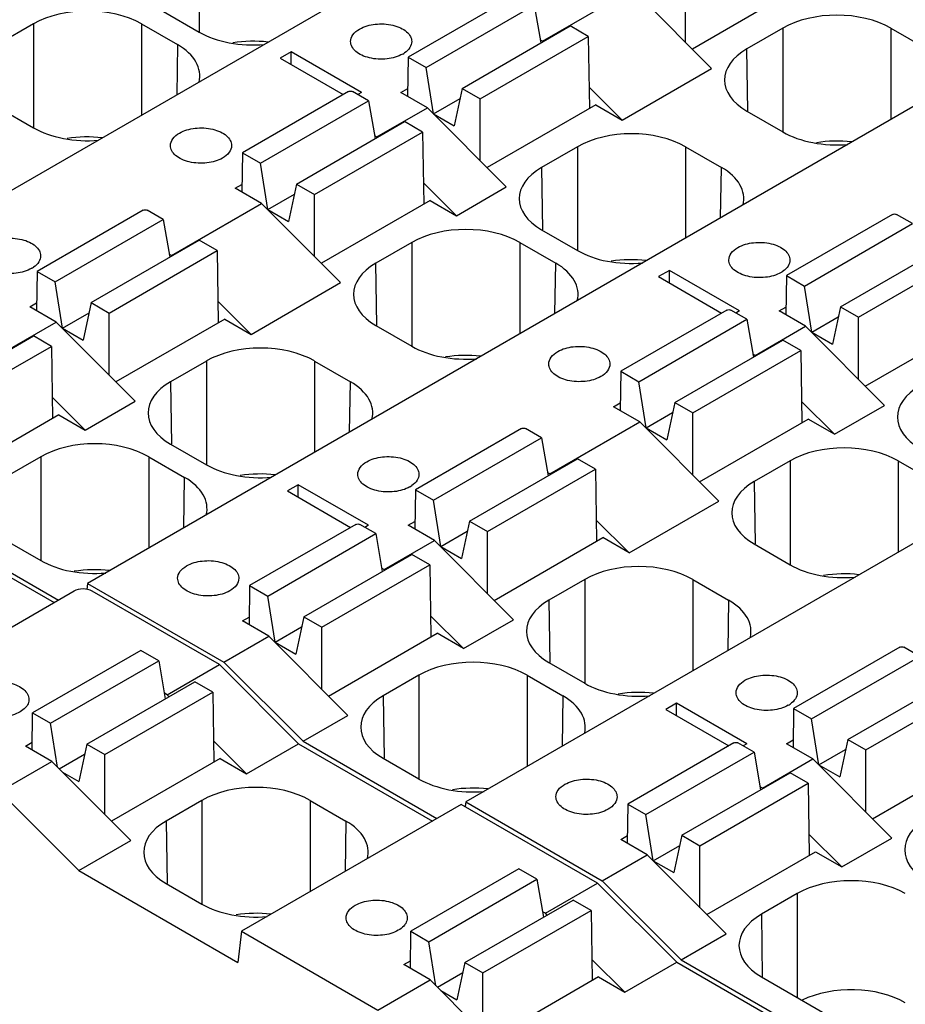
# Model space of a CAD drawing. Header units: inches. Extents: x 0 to 22, y 0 to 17.
# Tile 20 of 51: x 4.1 to 4.8, y 12.7 to 13.5. Entities that reach past the tile are written whole.
import ezdxf

# ---------------------------------------------------------------- set-up
doc = ezdxf.new("R2010")
doc.units = ezdxf.units.IN
doc.header["$LTSCALE"] = 1.21
doc.header["$MEASUREMENT"] = 0
doc.layers.get('0').update_dxf_attribs({"linetype": 'CONTINUOUS'})

msp = doc.modelspace()

# ---------------------------------------------------------------- linework, layer by layer
at = {"color": 7, "linetype": 'CONTINUOUS'}
for p, q in [((5.02683, 13.87284), (3.87987, 13.2106)), ((5.31914, 13.70406), (4.17217, 13.04182)), ((4.25853, 13.54805), (4.25853, 13.46783)), ((5.61144, 13.53529), (4.46448, 12.87305)), ((4.63435, 13.46003), (4.63435, 13.50793)), ((4.72363, 13.50323), (4.63963, 13.45473)), ((4.50196, 13.49579), (4.41999, 13.44846)), ((4.52391, 13.46079), (4.59351, 13.50098)), ((4.59351, 13.50098), (4.6545, 13.43982)), ((4.43391, 13.44042), (4.51743, 13.48864)), ((4.51743, 13.48864), (4.52251, 13.45943)), ((4.23081, 13.48383), (4.25853, 13.46783)), ((4.13047, 13.47411), (4.10275, 13.45811)), ((4.13047, 13.47411), (4.13047, 13.39389)), ((4.21398, 13.47411), (4.21398, 13.40351)), ((4.21398, 13.47411), (4.24169, 13.45811)), ((4.46175, 13.42435), (4.54526, 13.47257)), ((4.55918, 13.46453), (4.54526, 13.47257)), ((4.47567, 13.41631), (4.55918, 13.46453)), ((4.55918, 13.46453), (4.56003, 13.40877)), ((4.70952, 13.4709), (4.6818, 13.45489)), ((4.70952, 13.4709), (4.70952, 13.39067)), ((4.79303, 13.4709), (4.82074, 13.45489)), ((4.79303, 13.4709), (4.79303, 13.4003)), ((4.24169, 13.45811), (4.24111, 13.41917)), ((4.52391, 13.46079), (4.52209, 13.46185)), ((4.32951, 13.45248), (4.32116, 13.44766)), ((4.3838, 13.42114), (4.32951, 13.45248)), ((4.32951, 13.44284), (4.32951, 13.45248)), ((4.68253, 13.40669), (4.6818, 13.45489)), ((4.32116, 13.44766), (4.36988, 13.41953)), ((4.41999, 13.44846), (4.41953, 13.41819)), ((4.41999, 13.44846), (4.43391, 13.44042)), ((4.43958, 13.40472), (4.43391, 13.44042)), ((4.58529, 13.39986), (4.6545, 13.43982)), ((4.3739, 13.42185), (4.29193, 13.37452)), ((4.38937, 13.41471), (4.37699, 13.42185)), ((4.3838, 13.42114), (4.38101, 13.41953)), ((4.41442, 13.42114), (4.41962, 13.42414)), ((4.43483, 13.40936), (4.41442, 13.42114)), ((4.46175, 13.42435), (4.45559, 13.39548)), ((4.46175, 13.42435), (4.47567, 13.41631)), ((4.58529, 13.39986), (4.55978, 13.42519)), ((4.30585, 13.36648), (4.38937, 13.41471)), ((4.38937, 13.41471), (4.39445, 13.38549)), ((4.43958, 13.40472), (4.46009, 13.41656)), ((4.47567, 13.36841), (4.47567, 13.41631)), ((4.56495, 13.41161), (4.48095, 13.36311)), ((4.56495, 13.41161), (4.58529, 13.39986)), ((4.10275, 13.40989), (4.13047, 13.39389)), ((4.39585, 13.38685), (4.43483, 13.40936)), ((4.43483, 13.40936), (4.49582, 13.3482)), ((4.43958, 13.40472), (4.45559, 13.39548)), ((4.6818, 13.40667), (4.70952, 13.39067)), ((4.33369, 13.35041), (4.41721, 13.39863)), ((4.43113, 13.39059), (4.41721, 13.39863)), ((4.34761, 13.34237), (4.43113, 13.39059)), ((4.43113, 13.39059), (4.43197, 13.33483)), ((4.39403, 13.38791), (4.39585, 13.38685)), ((4.29193, 13.37452), (4.29147, 13.34425)), ((4.29193, 13.37452), (4.30585, 13.36648)), ((4.55083, 13.37927), (4.52312, 13.36327)), ((4.55083, 13.37927), (4.55083, 13.29905)), ((4.63435, 13.37927), (4.66206, 13.36327)), ((4.63435, 13.37927), (4.63435, 13.30868)), ((4.31152, 13.33078), (4.30585, 13.36648)), ((4.52312, 13.36327), (4.52385, 13.31506)), ((4.66147, 13.32434), (4.66206, 13.36327)), ((4.28636, 13.3472), (4.29156, 13.3502)), ((4.33369, 13.35041), (4.32753, 13.32154)), ((4.33369, 13.35041), (4.34761, 13.34237)), ((4.45724, 13.32592), (4.43172, 13.35125)), ((4.30677, 13.33542), (4.28636, 13.3472)), ((4.31152, 13.33078), (4.33203, 13.34262)), ((4.45724, 13.32592), (4.49582, 13.3482)), ((4.23717, 13.29523), (4.30677, 13.33542)), ((4.30677, 13.33542), (4.36776, 13.27426)), ((4.34761, 13.29447), (4.34761, 13.34237)), ((4.43689, 13.33767), (4.35289, 13.28917)), ((4.43689, 13.33767), (4.45724, 13.32592)), ((4.21522, 13.33023), (4.13325, 13.2829)), ((4.23069, 13.32308), (4.21831, 13.33023)), ((4.31152, 13.33078), (4.32753, 13.32154)), ((4.14717, 13.27486), (4.23069, 13.32308)), ((4.23069, 13.32308), (4.23577, 13.29387)), ((4.79427, 13.32702), (4.7123, 13.27969)), ((4.72622, 13.27165), (4.80973, 13.31987)), ((4.80973, 13.31987), (4.79736, 13.32702)), ((4.52312, 13.31505), (4.55083, 13.29905)), ((4.17501, 13.25879), (4.25852, 13.30701)), ((4.27244, 13.29897), (4.25852, 13.30701)), ((4.42278, 13.30534), (4.39506, 13.28933)), ((4.42278, 13.30534), (4.42278, 13.22511)), ((4.50629, 13.30534), (4.534, 13.28933)), ((4.50629, 13.30534), (4.50629, 13.23474)), ((4.18893, 13.25075), (4.27244, 13.29897)), ((4.27244, 13.29897), (4.27329, 13.24321)), ((4.75406, 13.25557), (4.83757, 13.3038)), ((4.23717, 13.29523), (4.23535, 13.29629)), ((4.39579, 13.24113), (4.39506, 13.28933)), ((4.53341, 13.2504), (4.534, 13.28933)), ((4.76798, 13.24754), (4.85149, 13.29576)), ((4.13325, 13.2829), (4.13279, 13.25263)), ((4.13325, 13.2829), (4.14717, 13.27486)), ((4.62182, 13.28371), (4.61347, 13.27888)), ((4.67611, 13.25236), (4.62182, 13.28371)), ((4.62182, 13.27406), (4.62182, 13.28371)), ((4.15284, 13.23916), (4.14717, 13.27486)), ((4.29855, 13.2343), (4.36776, 13.27426)), ((4.61347, 13.27888), (4.66219, 13.25075)), ((4.7123, 13.27969), (4.71184, 13.24941)), ((4.7123, 13.27969), (4.72622, 13.27165)), ((4.73189, 13.23595), (4.72622, 13.27165)), ((4.29855, 13.2343), (4.27304, 13.25963)), ((4.12768, 13.25558), (4.13288, 13.25858)), ((4.14809, 13.2438), (4.12768, 13.25558)), ((4.17501, 13.25879), (4.16885, 13.22992)), ((4.17501, 13.25879), (4.18893, 13.25075)), ((4.66621, 13.25308), (4.58424, 13.20575)), ((4.68167, 13.24593), (4.6693, 13.25308)), ((4.67611, 13.25236), (4.67332, 13.25075)), ((4.70673, 13.25236), (4.71193, 13.25536)), ((4.72713, 13.24058), (4.70673, 13.25236)), ((4.75406, 13.25557), (4.7479, 13.22671)), ((4.75406, 13.25557), (4.76798, 13.24754)), ((4.10911, 13.22129), (4.14809, 13.2438)), ((4.14809, 13.2438), (4.20908, 13.18264)), ((4.15284, 13.23916), (4.17335, 13.251)), ((4.18893, 13.20285), (4.18893, 13.25075)), ((4.27821, 13.24605), (4.19421, 13.19755)), ((4.27821, 13.24605), (4.29855, 13.2343)), ((4.59816, 13.19771), (4.68167, 13.24593)), ((4.68167, 13.24593), (4.68676, 13.21672)), ((4.73189, 13.23595), (4.75239, 13.24778)), ((4.76798, 13.19963), (4.76798, 13.24754)), ((4.15284, 13.23916), (4.16885, 13.22992)), ((4.39506, 13.24111), (4.42278, 13.22511)), ((4.68816, 13.21808), (4.72713, 13.24058)), ((4.72713, 13.24058), (4.78813, 13.17942)), ((4.77326, 13.19433), (4.85725, 13.24283)), ((4.04695, 13.18485), (4.13047, 13.23307)), ((4.14439, 13.22503), (4.13047, 13.23307)), ((4.626, 13.18163), (4.70951, 13.22986)), ((4.72343, 13.22182), (4.70951, 13.22986)), ((4.73189, 13.23595), (4.7479, 13.22671)), ((4.06087, 13.17681), (4.14439, 13.22503)), ((4.14439, 13.22503), (4.14523, 13.16927)), ((4.63992, 13.1736), (4.72343, 13.22182)), ((4.72343, 13.22182), (4.72428, 13.16605)), ((4.26409, 13.21371), (4.23638, 13.19771)), ((4.26409, 13.21371), (4.26409, 13.13349)), ((4.34761, 13.21371), (4.37532, 13.19771)), ((4.34761, 13.21371), (4.34761, 13.14312)), ((4.68634, 13.21913), (4.68816, 13.21808)), ((4.58424, 13.20575), (4.58378, 13.17547)), ((4.58424, 13.20575), (4.59816, 13.19771)), ((4.23638, 13.19771), (4.23711, 13.1495)), ((4.37473, 13.15878), (4.37532, 13.19771)), ((4.60383, 13.16201), (4.59816, 13.19771)), ((4.1705, 13.16036), (4.14498, 13.18569)), ((4.1705, 13.16036), (4.20908, 13.18264)), ((4.57867, 13.17842), (4.58387, 13.18143)), ((4.59908, 13.16664), (4.57867, 13.17842)), ((4.626, 13.18163), (4.61984, 13.15277)), ((4.626, 13.18163), (4.63992, 13.1736)), ((4.74954, 13.15714), (4.72403, 13.18247)), ((4.74954, 13.15714), (4.78813, 13.17942)), ((4.15015, 13.17211), (4.06615, 13.12361)), ((4.15015, 13.17211), (4.1705, 13.16036)), ((4.60383, 13.16201), (4.62433, 13.17385)), ((4.63992, 13.12569), (4.63992, 13.1736)), ((4.6452, 13.12039), (4.7292, 13.16889)), ((4.74954, 13.15714), (4.7292, 13.16889)), ((4.50753, 13.16145), (4.42556, 13.11413)), ((4.52299, 13.15431), (4.51062, 13.16145)), ((4.52948, 13.12646), (4.59908, 13.16664)), ((4.59908, 13.16664), (4.66007, 13.10548)), ((4.60383, 13.16201), (4.61984, 13.15277)), ((4.43948, 13.10609), (4.52299, 13.15431)), ((4.52299, 13.15431), (4.52807, 13.1251)), ((4.23638, 13.14949), (4.26409, 13.13349)), ((4.13603, 13.13977), (4.10832, 13.12377)), ((4.13603, 13.13977), (4.13603, 13.05955)), ((4.21955, 13.13977), (4.24726, 13.12377)), ((4.21955, 13.13977), (4.21955, 13.06918)), ((4.46732, 13.09001), (4.55083, 13.13824)), ((4.56475, 13.1302), (4.55083, 13.13824)), ((4.48124, 13.08198), (4.56475, 13.1302)), ((4.56475, 13.1302), (4.56559, 13.07443)), ((4.71508, 13.13656), (4.68737, 13.12056)), ((4.71508, 13.13656), (4.71508, 13.05634)), ((4.7986, 13.13656), (4.82631, 13.12056)), ((4.7986, 13.13656), (4.7986, 13.06596)), ((4.24667, 13.08484), (4.24726, 13.12377)), ((4.52948, 13.12646), (4.52765, 13.12751)), ((4.33508, 13.11815), (4.32673, 13.11332)), ((4.38937, 13.0868), (4.33508, 13.11815)), ((4.33508, 13.1085), (4.33508, 13.11815)), ((4.68737, 13.12056), (4.6881, 13.07235)), ((4.32673, 13.11332), (4.37545, 13.08519)), ((4.42556, 13.11413), (4.4251, 13.08385)), ((4.42556, 13.11413), (4.43948, 13.10609)), ((4.44515, 13.07039), (4.43948, 13.10609)), ((4.59086, 13.06552), (4.66007, 13.10548)), ((4.04296, 13.08684), (4.14645, 13.02709)), ((4.04642, 13.08872), (4.1498, 13.02902)), ((4.37947, 13.08752), (4.2975, 13.04019)), ((4.39493, 13.08037), (4.38256, 13.08752)), ((4.38937, 13.0868), (4.38658, 13.08519)), ((4.41999, 13.0868), (4.42519, 13.0898)), ((4.44039, 13.07502), (4.41999, 13.0868)), ((4.46732, 13.09001), (4.46116, 13.06115)), ((4.46732, 13.09001), (4.48124, 13.08198)), ((4.59086, 13.06552), (4.56535, 13.09085)), ((4.31142, 13.03215), (4.39493, 13.08037)), ((4.39493, 13.08037), (4.40002, 13.05116)), ((4.44515, 13.07039), (4.46565, 13.08222)), ((4.48124, 13.03407), (4.48124, 13.08198)), ((4.48652, 13.02877), (4.57051, 13.07727)), ((4.59086, 13.06552), (4.57051, 13.07727)), ((4.10832, 13.07555), (4.13603, 13.05955)), ((4.40142, 13.05252), (4.44039, 13.07502)), ((4.44039, 13.07502), (4.50139, 13.01386)), ((4.44515, 13.07039), (4.46116, 13.06115)), ((4.68737, 13.07234), (4.71508, 13.05634)), ((4.33926, 13.01607), (4.42277, 13.0643)), ((4.43669, 13.05626), (4.42277, 13.0643)), ((4.35318, 13.00804), (4.43669, 13.05626)), ((4.3996, 13.05357), (4.40142, 13.05252)), ((4.43669, 13.05626), (4.43754, 13.00049)), ((4.17217, 13.04182), (4.17166, 13.03725)), ((4.17217, 13.04182), (4.27754, 12.98099)), ((4.2975, 13.04019), (4.29704, 13.00991)), ((4.2975, 13.04019), (4.31142, 13.03215)), ((4.5564, 13.04494), (4.52869, 13.02894)), ((4.5564, 13.04494), (4.5564, 12.96472)), ((4.63991, 13.04494), (4.66763, 13.02894)), ((4.63991, 13.04494), (4.63991, 12.97434)), ((4.16176, 13.03593), (3.9989, 12.94189)), ((4.27408, 12.97911), (4.17573, 13.0359)), ((4.31709, 12.99645), (4.31142, 13.03215)), ((4.52869, 13.02894), (4.52942, 12.98073)), ((4.66763, 13.02894), (4.66704, 12.99)), ((4.29193, 13.01286), (4.29713, 13.01587)), ((4.33926, 13.01607), (4.3331, 12.98721)), ((4.33926, 13.01607), (4.35318, 13.00804)), ((4.4628, 12.99158), (4.43729, 13.01691)), ((4.31234, 13.00108), (4.29193, 13.01286)), ((4.31709, 12.99645), (4.33759, 13.00828)), ((4.35318, 12.96013), (4.35318, 13.00804)), ((4.4628, 12.99158), (4.50139, 13.01386)), ((4.27754, 12.98099), (4.31234, 13.00108)), ((4.31234, 13.00108), (4.37333, 12.93992)), ((4.35846, 12.95483), (4.44246, 13.00333)), ((4.4628, 12.99158), (4.44246, 13.00333)), ((4.31709, 12.99645), (4.3331, 12.98721)), ((4.79984, 12.99268), (4.71787, 12.94535)), ((4.8153, 12.98553), (4.80293, 12.99268)), ((4.21331, 12.99008), (4.12979, 12.94186)), ((4.22723, 12.98205), (4.21331, 12.99008)), ((4.73178, 12.93731), (4.8153, 12.98553)), ((4.14371, 12.93383), (4.22723, 12.98205)), ((4.22723, 12.98205), (4.23231, 12.95283)), ((4.23371, 12.9558), (4.27408, 12.97911)), ((4.27408, 12.97911), (4.33527, 12.91806)), ((4.33873, 12.91994), (4.27754, 12.98099)), ((4.52869, 12.98072), (4.5564, 12.96472)), ((4.42834, 12.971), (4.40063, 12.955)), ((4.42834, 12.971), (4.42834, 12.89078)), ((4.51186, 12.971), (4.53957, 12.955)), ((4.51186, 12.971), (4.51186, 12.9004)), ((4.17155, 12.91775), (4.25507, 12.96597)), ((4.26899, 12.95794), (4.25507, 12.96597)), ((4.75962, 12.92124), (4.84314, 12.96946)), ((4.18547, 12.90972), (4.26899, 12.95794)), ((4.23371, 12.9558), (4.23158, 12.95704)), ((4.23509, 12.95444), (4.23371, 12.9558)), ((4.26899, 12.95794), (4.2698, 12.90376)), ((4.40063, 12.955), (4.40136, 12.90679)), ((4.53957, 12.955), (4.53898, 12.91606)), ((4.77354, 12.9132), (4.85706, 12.96142)), ((4.62739, 12.94937), (4.61904, 12.94455)), ((4.68167, 12.91803), (4.62739, 12.94937)), ((4.62739, 12.93973), (4.62739, 12.94937)), ((4.12936, 12.91318), (4.12979, 12.94186)), ((4.12979, 12.94186), (4.14371, 12.93383)), ((4.33873, 12.91994), (4.37333, 12.93992)), ((4.61904, 12.94455), (4.66776, 12.91642)), ((4.71787, 12.94535), (4.71741, 12.91508)), ((4.71787, 12.94535), (4.73178, 12.93731)), ((4.14911, 12.89988), (4.14371, 12.93383)), ((4.73746, 12.90161), (4.73178, 12.93731)), ((4.12422, 12.91615), (4.12945, 12.91916)), ((4.17155, 12.91775), (4.16539, 12.88888)), ((4.17155, 12.91775), (4.18547, 12.90972)), ((4.2951, 12.89487), (4.26956, 12.92022)), ((4.2951, 12.89487), (4.33527, 12.91806)), ((4.33527, 12.91806), (4.43876, 12.85831)), ((4.33873, 12.91994), (4.44211, 12.86025)), ((4.67178, 12.91874), (4.58981, 12.87141)), ((4.68724, 12.9116), (4.67487, 12.91874)), ((4.68167, 12.91803), (4.67889, 12.91642)), ((4.7123, 12.91803), (4.7175, 12.92103)), ((4.7327, 12.90625), (4.7123, 12.91803)), ((4.75962, 12.92124), (4.75346, 12.89237)), ((4.75962, 12.92124), (4.77354, 12.9132)), ((4.14463, 12.90437), (4.12422, 12.91615)), ((4.15032, 12.89866), (4.16989, 12.90996)), ((4.18547, 12.86342), (4.18547, 12.90972)), ((4.60373, 12.86337), (4.68724, 12.9116)), ((4.68724, 12.9116), (4.69232, 12.88238)), ((4.73746, 12.90161), (4.75796, 12.91345)), ((4.77354, 12.8653), (4.77354, 12.9132)), ((4.10426, 12.88106), (4.14463, 12.90437)), ((4.14463, 12.90437), (4.20562, 12.84321)), ((4.27475, 12.90662), (4.19075, 12.85812)), ((4.27475, 12.90662), (4.2951, 12.89487)), ((4.40063, 12.90678), (4.42834, 12.89078)), ((4.69373, 12.88374), (4.7327, 12.90625)), ((4.7327, 12.90625), (4.7937, 12.84509)), ((4.73746, 12.90161), (4.75346, 12.89237)), ((4.77883, 12.86), (4.86282, 12.9085)), ((4.15285, 12.89613), (4.16539, 12.88888)), ((4.63156, 12.8473), (4.71508, 12.89552)), ((4.729, 12.88748), (4.71508, 12.89552)), ((4.64548, 12.83926), (4.729, 12.88748)), ((4.729, 12.88748), (4.72984, 12.83172)), ((4.16545, 12.82001), (4.10426, 12.88106)), ((4.69373, 12.88374), (4.6919, 12.8848)), ((4.26064, 12.87429), (4.23292, 12.85828)), ((4.26064, 12.87429), (4.26064, 12.79406)), ((4.46102, 12.87117), (4.29121, 12.77312)), ((4.34415, 12.87429), (4.37186, 12.85828)), ((4.34415, 12.87429), (4.34415, 12.80369)), ((4.56639, 12.81033), (4.46102, 12.87117)), ((4.46448, 12.87305), (4.46407, 12.86941)), ((4.46448, 12.87305), (4.56984, 12.81221)), ((4.58981, 12.87141), (4.58935, 12.84114)), ((4.58981, 12.87141), (4.60373, 12.86337)), ((4.6094, 12.82767), (4.60373, 12.86337)), ((4.23292, 12.85828), (4.23365, 12.81008)), ((4.37186, 12.85828), (4.37127, 12.81935)), ((4.75511, 12.82281), (4.7296, 12.84814)), ((4.16545, 12.82001), (4.20562, 12.84321)), ((4.58424, 12.84409), (4.58944, 12.84709)), ((4.60464, 12.83231), (4.58424, 12.84409)), ((4.63156, 12.8473), (4.6254, 12.81843)), ((4.63156, 12.8473), (4.64548, 12.83926)), ((4.75511, 12.82281), (4.7937, 12.84509)), ((4.6094, 12.82767), (4.6299, 12.83951)), ((4.64548, 12.79136), (4.64548, 12.83926)), ((4.65077, 12.78606), (4.73476, 12.83456)), ((4.73476, 12.83456), (4.75511, 12.82281)), ((4.56984, 12.81221), (4.60464, 12.83231)), ((4.60464, 12.83231), (4.66564, 12.77115)), ((4.6094, 12.82767), (4.6254, 12.81843)), ((4.16545, 12.82001), (4.28847, 12.74898)), ((4.50562, 12.82131), (4.4221, 12.77309)), ((4.51954, 12.81327), (4.50562, 12.82131)), ((4.23292, 12.81006), (4.26064, 12.79406)), ((4.43602, 12.76505), (4.51954, 12.81327)), ((4.51954, 12.81327), (4.52462, 12.78406)), ((4.52602, 12.78703), (4.56639, 12.81033)), ((4.56639, 12.81033), (4.62758, 12.74929)), ((4.63103, 12.75117), (4.56984, 12.81221)), ((4.46386, 12.74898), (4.54737, 12.7972)), ((4.56129, 12.78916), (4.54737, 12.7972)), ((4.72065, 12.80223), (4.69294, 12.78622)), ((4.72065, 12.80223), (4.72065, 12.722)), ((4.47778, 12.74094), (4.56129, 12.78916)), ((4.52602, 12.78703), (4.52389, 12.78826)), ((4.56129, 12.78916), (4.56211, 12.73499)), ((4.52739, 12.78566), (4.52602, 12.78703)), ((4.69294, 12.78622), (4.69367, 12.73802)), ((4.29121, 12.77312), (4.28847, 12.74898)), ((4.29121, 12.77312), (4.39657, 12.71228)), ((4.42167, 12.74441), (4.4221, 12.77309)), ((4.4221, 12.77309), (4.43602, 12.76505)), ((4.44141, 12.7311), (4.43602, 12.76505)), ((4.63103, 12.75117), (4.66564, 12.77115)), ((4.41653, 12.74737), (4.42176, 12.75039)), ((4.5874, 12.72609), (4.56186, 12.75145)), ((4.5874, 12.72609), (4.62758, 12.74929)), ((4.62758, 12.74929), (4.74163, 12.68344)), ((4.63103, 12.75117), (4.74509, 12.68532)), ((4.43694, 12.73559), (4.41653, 12.74737)), ((4.46386, 12.74898), (4.4577, 12.72011)), ((4.46386, 12.74898), (4.47778, 12.74094)), ((4.39657, 12.71228), (4.43694, 12.73559)), ((4.43694, 12.73559), (4.49793, 12.67443)), ((4.44262, 12.72989), (4.4622, 12.74119)), ((4.47778, 12.69464), (4.47778, 12.74094)), ((4.56706, 12.73784), (4.48306, 12.68934)), ((4.56706, 12.73784), (4.5874, 12.72609)), ((4.69294, 12.738), (4.76464, 12.69661)), ((4.44515, 12.72735), (4.4577, 12.72011))]:
    msp.add_line(p, q, dxfattribs=at)
for centre in [(4.40557, 13.46864), (4.11883, 13.30308), (4.69788, 13.29987), (4.41114, 13.13431), (4.70345, 12.96553)]:
    msp.add_arc(centre, 0.02051, 299.95651, 304.70896, dxfattribs=at)
for centre, major_axis, ratio, start_param, end_param in [((4.17222, 13.45), (0.05906, 0), 0.577431, 0.785436, 2.356156), ((4.75127, 13.44678), (0.05906, 0), 0.577431, 0.785436, 2.356156), ((4.30028, 13.49194), (0.05906, 0), 0.577431, -2.356156, -1.425868), ((4.19993, 13.434), (0.05906, 0), 0.577343, 6.139433, 7.068545), ((4.30028, 13.42666), (0.05906, 0), 0.577431, 7.659214, 8.124511), ((4.72356, 13.43078), (0.05906, 0), 0.577343, 2.356233, 3.926953), ((4.17222, 13.418), (0.05906, 0), 0.577431, -2.356156, -1.425868), ((4.59259, 13.35516), (0.05906, 0), 0.577431, 0.785436, 2.356156), ((4.75127, 13.41479), (0.05906, 0), 0.577431, -2.356156, -1.425868), ((4.17222, 13.35272), (0.05906, 0), 0.577431, 7.659214, 8.124511), ((4.75127, 13.34951), (0.05906, 0), 0.577431, 7.659214, 8.124511), ((4.56488, 13.33916), (0.05906, 0), 0.577343, 2.356233, 3.926953), ((4.6203, 13.33916), (0.05906, 0), 0.577343, 6.139433, 7.068545), ((4.46453, 13.28122), (0.05906, 0), 0.577431, 0.785436, 2.356156), ((4.59259, 13.32317), (0.05906, 0), 0.577431, -2.356156, -1.425868), ((4.43682, 13.26522), (0.05906, 0), 0.577343, 2.356233, 3.926953), ((4.49224, 13.26522), (0.05906, 0), 0.577343, 6.139433, 7.068545), ((4.59259, 13.25789), (0.05906, 0), 0.577431, 7.659214, 8.124511), ((4.30585, 13.1896), (0.05906, 0), 0.577431, 0.785436, 2.356156), ((4.46453, 13.24923), (0.05906, 0), 0.577431, -2.356156, -1.425868), ((4.46453, 13.18395), (0.05906, 0), 0.577431, 7.659214, 8.124511), ((4.27814, 13.1736), (0.05906, 0), 0.577343, 2.356233, 3.926953), ((4.33356, 13.1736), (0.05906, 0), 0.577343, 6.139433, 7.068545), ((4.85719, 13.17039), (0.05906, 0), 0.577343, 2.356233, 3.926953), ((4.17779, 13.11566), (0.05906, 0), 0.577431, 0.785436, 2.356156), ((4.75684, 13.11245), (0.05906, 0), 0.577431, 0.785436, 2.356156), ((4.30585, 13.15761), (0.05906, 0), 0.577431, -2.356156, -1.425868), ((4.2055, 13.09966), (0.05906, 0), 0.577343, 6.139433, 7.068545), ((4.30585, 13.09233), (0.05906, 0), 0.577431, 7.659214, 8.124511), ((4.72913, 13.09645), (0.05906, 0), 0.577343, 2.356233, 3.926953), ((4.17779, 13.08367), (0.05906, 0), 0.577431, -2.356156, -1.425868), ((4.59816, 13.02083), (0.05906, 0), 0.577431, 0.785436, 2.356156), ((4.75684, 13.08045), (0.05906, 0), 0.577431, -2.356156, -1.425868), ((4.17779, 13.01839), (0.05906, 0), 0.577431, 7.659214, 8.124511), ((4.75684, 13.01517), (0.05906, 0), 0.577431, 7.659214, 8.124511), ((4.16877, 13.03188), (0.00988, -0.00006), 0.577355, 7.076065, 8.646862), ((4.57045, 13.00483), (0.05906, 0), 0.577343, 2.356233, 3.926953), ((4.62587, 13.00483), (0.05906, 0), 0.577343, 6.139433, 7.068545), ((4.4701, 12.94689), (0.05906, 0), 0.577431, 0.785436, 2.356156), ((4.59816, 12.98883), (0.05906, 0), 0.577431, -2.356156, -1.425868), ((4.44239, 12.93089), (0.05906, 0), 0.577343, 2.356233, 3.926953), ((4.49781, 12.93089), (0.05906, 0), 0.577343, 6.139433, 7.068545), ((4.59816, 12.92355), (0.05906, 0), 0.577431, 7.659214, 8.124511), ((4.30239, 12.85017), (0.05906, 0), 0.577431, 0.785436, 2.356156), ((4.4701, 12.91489), (0.05906, 0), 0.577431, -2.356156, -1.425868), ((4.4701, 12.84961), (0.05906, 0), 0.577431, 7.659214, 8.124511), ((4.27469, 12.83417), (0.05906, 0), 0.577343, 2.356233, 3.926953), ((4.3301, 12.83417), (0.05906, 0), 0.577343, 6.139433, 7.068545), ((4.86276, 12.83605), (0.05906, 0), 0.577343, 2.356233, 3.926953), ((4.76241, 12.77811), (0.05906, 0), 0.577431, 0.785436, 2.356156), ((4.30239, 12.81818), (0.05906, 0), 0.577431, -2.356156, -1.425868), ((4.30239, 12.7529), (0.05906, 0), 0.577431, 7.659214, 8.115766), ((4.7347, 12.76211), (0.05906, 0), 0.577343, 2.356233, 3.926953), ((4.76241, 12.69381), (0.05906, 0), 0.577431, 0.785436, 2.270547)]:
    msp.add_ellipse(centre, major_axis=major_axis, ratio=ratio, start_param=start_param, end_param=end_param, dxfattribs=at)
for points, knots in [([(4.38241, 13.47016), (4.38606, 13.47227), (4.3948, 13.47464), (4.40584, 13.47408), (4.41395, 13.47137), (4.4187, 13.46848), (4.42191, 13.46483), (4.42273, 13.46188), (4.42273, 13.46052)], [0, 0, 0, 0, 0.269931, 0.561319, 0.695461, 0.813132, 0.912847, 1, 1, 1, 1]), ([(4.37549, 13.46052), (4.37549, 13.46236), (4.3771, 13.46646), (4.38045, 13.46903), (4.38241, 13.47016)], [0, 0, 0, 0, 0.449251, 1, 1, 1, 1]), ([(4.41581, 13.45087), (4.41216, 13.44876), (4.40342, 13.4464), (4.39238, 13.44696), (4.38427, 13.44966), (4.37953, 13.45255), (4.37631, 13.45621), (4.37549, 13.45916), (4.37549, 13.46052)], [0, 0, 0, 0, 0.269931, 0.561319, 0.695461, 0.813132, 0.912847, 1, 1, 1, 1]), ([(4.42273, 13.46052), (4.42273, 13.4589), (4.42153, 13.45533), (4.41883, 13.45288), (4.41725, 13.45178)], [0, 0, 0, 0, 0.456644, 1, 1, 1, 1]), ([(4.3739, 13.42185), (4.37436, 13.42211), (4.37545, 13.42223), (4.37654, 13.42211), (4.37699, 13.42185)], [0, 0, 0, 0, 0.5, 1, 1, 1, 1]), ([(4.23629, 13.38015), (4.23629, 13.38199), (4.2379, 13.3861), (4.24126, 13.38867), (4.24321, 13.38979)], [0, 0, 0, 0, 0.449251, 1, 1, 1, 1]), ([(4.24321, 13.38979), (4.24687, 13.3919), (4.2556, 13.39427), (4.26665, 13.39371), (4.27476, 13.39101), (4.2795, 13.38811), (4.28271, 13.38446), (4.28354, 13.38151), (4.28354, 13.38015)], [0, 0, 0, 0, 0.269931, 0.561319, 0.695461, 0.813132, 0.912847, 1, 1, 1, 1]), ([(4.27662, 13.3705), (4.27296, 13.36839), (4.26423, 13.36603), (4.25318, 13.36659), (4.24507, 13.36929), (4.24033, 13.37218), (4.23712, 13.37584), (4.2363, 13.37879), (4.23629, 13.38015)], [0, 0, 0, 0, 0.269931, 0.561319, 0.695461, 0.813132, 0.912847, 1, 1, 1, 1]), ([(4.28354, 13.38015), (4.28354, 13.37831), (4.28193, 13.3742), (4.27857, 13.37163), (4.27662, 13.3705)], [0, 0, 0, 0, 0.449251, 1, 1, 1, 1]), ([(4.21522, 13.33023), (4.21568, 13.33049), (4.21677, 13.33061), (4.21785, 13.33049), (4.21831, 13.33023)], [0, 0, 0, 0, 0.5, 1, 1, 1, 1]), ([(4.79427, 13.32702), (4.79473, 13.32728), (4.79581, 13.3274), (4.7969, 13.32728), (4.79736, 13.32702)], [0, 0, 0, 0, 0.5, 1, 1, 1, 1]), ([(4.09567, 13.3046), (4.09932, 13.30671), (4.10806, 13.30908), (4.1191, 13.30852), (4.12721, 13.30581), (4.13195, 13.30292), (4.13517, 13.29927), (4.13599, 13.29632), (4.13599, 13.29496)], [0, 0, 0, 0, 0.269931, 0.561319, 0.695461, 0.813132, 0.912847, 1, 1, 1, 1]), ([(4.67472, 13.30139), (4.67837, 13.3035), (4.68711, 13.30586), (4.69815, 13.3053), (4.70626, 13.3026), (4.711, 13.29971), (4.71422, 13.29605), (4.71504, 13.29311), (4.71504, 13.29174)], [0, 0, 0, 0, 0.269931, 0.561319, 0.695461, 0.813132, 0.912847, 1, 1, 1, 1]), ([(4.6678, 13.29174), (4.6678, 13.29358), (4.66941, 13.29769), (4.67276, 13.30026), (4.67472, 13.30139)], [0, 0, 0, 0, 0.449251, 1, 1, 1, 1]), ([(4.12907, 13.28531), (4.12542, 13.2832), (4.11668, 13.28084), (4.10564, 13.2814), (4.09753, 13.2841), (4.09279, 13.28699), (4.08957, 13.29065), (4.08875, 13.2936), (4.08875, 13.29496)], [0, 0, 0, 0, 0.269931, 0.561319, 0.695461, 0.813132, 0.912847, 1, 1, 1, 1]), ([(4.13599, 13.29496), (4.13599, 13.29334), (4.13479, 13.28977), (4.13209, 13.28732), (4.13051, 13.28622)], [0, 0, 0, 0, 0.456644, 1, 1, 1, 1]), ([(4.70812, 13.2821), (4.70447, 13.27999), (4.69573, 13.27762), (4.68469, 13.27818), (4.67658, 13.28089), (4.67183, 13.28378), (4.66862, 13.28743), (4.6678, 13.29038), (4.6678, 13.29174)], [0, 0, 0, 0, 0.269931, 0.561319, 0.695461, 0.813132, 0.912847, 1, 1, 1, 1]), ([(4.71504, 13.29174), (4.71504, 13.29013), (4.71384, 13.28656), (4.71114, 13.28411), (4.70956, 13.28301)], [0, 0, 0, 0, 0.456644, 1, 1, 1, 1]), ([(4.66621, 13.25308), (4.66667, 13.25334), (4.66776, 13.25346), (4.66884, 13.25334), (4.6693, 13.25308)], [0, 0, 0, 0, 0.5, 1, 1, 1, 1]), ([(4.5286, 13.21137), (4.5286, 13.21321), (4.53021, 13.21732), (4.53357, 13.21989), (4.53552, 13.22102)], [0, 0, 0, 0, 0.449251, 1, 1, 1, 1]), ([(4.53552, 13.22102), (4.53918, 13.22313), (4.54791, 13.22549), (4.55896, 13.22493), (4.56707, 13.22223), (4.57181, 13.21934), (4.57502, 13.21568), (4.57585, 13.21274), (4.57585, 13.21137)], [0, 0, 0, 0, 0.269931, 0.561319, 0.695461, 0.813132, 0.912847, 1, 1, 1, 1]), ([(4.56893, 13.20173), (4.56527, 13.19962), (4.55654, 13.19726), (4.54549, 13.19781), (4.53738, 13.20052), (4.53264, 13.20341), (4.52943, 13.20706), (4.5286, 13.21001), (4.5286, 13.21137)], [0, 0, 0, 0, 0.269931, 0.561319, 0.695461, 0.813132, 0.912847, 1, 1, 1, 1]), ([(4.57585, 13.21137), (4.57585, 13.20953), (4.57424, 13.20543), (4.57088, 13.20286), (4.56893, 13.20173)], [0, 0, 0, 0, 0.449251, 1, 1, 1, 1]), ([(4.50753, 13.16145), (4.50799, 13.16172), (4.50907, 13.16184), (4.51016, 13.16172), (4.51062, 13.16145)], [0, 0, 0, 0, 0.5, 1, 1, 1, 1]), ([(4.38797, 13.13583), (4.39163, 13.13794), (4.40037, 13.1403), (4.41141, 13.13974), (4.41952, 13.13704), (4.42426, 13.13415), (4.42748, 13.13049), (4.4283, 13.12755), (4.4283, 13.12618)], [0, 0, 0, 0, 0.269931, 0.561319, 0.695461, 0.813132, 0.912847, 1, 1, 1, 1]), ([(4.38106, 13.12618), (4.38106, 13.12802), (4.38267, 13.13213), (4.38602, 13.1347), (4.38797, 13.13583)], [0, 0, 0, 0, 0.449251, 1, 1, 1, 1]), ([(4.42138, 13.11654), (4.41773, 13.11443), (4.40899, 13.11206), (4.39795, 13.11262), (4.38984, 13.11533), (4.38509, 13.11822), (4.38188, 13.12187), (4.38106, 13.12482), (4.38106, 13.12618)], [0, 0, 0, 0, 0.269931, 0.561319, 0.695461, 0.813132, 0.912847, 1, 1, 1, 1]), ([(4.4283, 13.12618), (4.4283, 13.12457), (4.4271, 13.121), (4.4244, 13.11855), (4.42282, 13.11745)], [0, 0, 0, 0, 0.456644, 1, 1, 1, 1]), ([(4.37947, 13.08752), (4.37993, 13.08778), (4.38102, 13.0879), (4.3821, 13.08778), (4.38256, 13.08752)], [0, 0, 0, 0, 0.5, 1, 1, 1, 1]), ([(4.24186, 13.04581), (4.24186, 13.04765), (4.24347, 13.05176), (4.24683, 13.05433), (4.24878, 13.05546)], [0, 0, 0, 0, 0.449251, 1, 1, 1, 1]), ([(4.24878, 13.05546), (4.25244, 13.05757), (4.26117, 13.05993), (4.27222, 13.05937), (4.28033, 13.05667), (4.28507, 13.05378), (4.28828, 13.05012), (4.28911, 13.04718), (4.28911, 13.04581)], [0, 0, 0, 0, 0.269931, 0.561319, 0.695461, 0.813132, 0.912847, 1, 1, 1, 1]), ([(4.28219, 13.03617), (4.27853, 13.03406), (4.2698, 13.0317), (4.25875, 13.03225), (4.25064, 13.03496), (4.2459, 13.03785), (4.24269, 13.0415), (4.24186, 13.04445), (4.24186, 13.04581)], [0, 0, 0, 0, 0.269931, 0.561319, 0.695461, 0.813132, 0.912847, 1, 1, 1, 1]), ([(4.28911, 13.04581), (4.28911, 13.04397), (4.2875, 13.03987), (4.28414, 13.0373), (4.28219, 13.03617)], [0, 0, 0, 0, 0.449251, 1, 1, 1, 1]), ([(4.79984, 12.99268), (4.80029, 12.99294), (4.80138, 12.99306), (4.80247, 12.99294), (4.80293, 12.99268)], [0, 0, 0, 0, 0.5, 1, 1, 1, 1]), ([(4.68028, 12.96705), (4.68394, 12.96916), (4.69267, 12.97153), (4.70372, 12.97097), (4.71183, 12.96826), (4.71657, 12.96537), (4.71978, 12.96172), (4.72061, 12.95877), (4.72061, 12.95741)], [0, 0, 0, 0, 0.269931, 0.561319, 0.695461, 0.813132, 0.912847, 1, 1, 1, 1]), ([(4.08664, 12.96196), (4.0903, 12.96407), (4.09903, 12.96643), (4.11008, 12.96587), (4.11819, 12.96317), (4.12293, 12.96028), (4.12614, 12.95662), (4.12697, 12.95368), (4.12697, 12.95231)], [0, 0, 0, 0, 0.269931, 0.561319, 0.695461, 0.813132, 0.912847, 1, 1, 1, 1]), ([(4.67336, 12.95741), (4.67336, 12.95925), (4.67497, 12.96335), (4.67833, 12.96592), (4.68028, 12.96705)], [0, 0, 0, 0, 0.449251, 1, 1, 1, 1]), ([(4.71369, 12.94776), (4.71003, 12.94565), (4.7013, 12.94329), (4.69025, 12.94385), (4.68214, 12.94655), (4.6774, 12.94944), (4.67419, 12.9531), (4.67337, 12.95605), (4.67336, 12.95741)], [0, 0, 0, 0, 0.269931, 0.561319, 0.695461, 0.813132, 0.912847, 1, 1, 1, 1]), ([(4.72061, 12.95741), (4.72061, 12.95579), (4.71941, 12.95222), (4.71671, 12.94977), (4.71513, 12.94867)], [0, 0, 0, 0, 0.456644, 1, 1, 1, 1]), ([(4.12005, 12.94267), (4.11639, 12.94056), (4.10766, 12.9382), (4.09661, 12.93875), (4.0885, 12.94146), (4.08376, 12.94435), (4.08055, 12.948), (4.07972, 12.95095), (4.07972, 12.95231)], [0, 0, 0, 0, 0.269931, 0.561319, 0.695461, 0.813132, 0.912847, 1, 1, 1, 1]), ([(4.12521, 12.94715), (4.1249, 12.94672), (4.12345, 12.94495), (4.12157, 12.94355), (4.12005, 12.94267)], [0, 0, 0, 0, 0.230504, 1, 1, 1, 1]), ([(4.12697, 12.95231), (4.12697, 12.95187), (4.12681, 12.95003), (4.12601, 12.94828), (4.12521, 12.94715)], [0, 0, 0, 0, 0.24075, 1, 1, 1, 1]), ([(4.67178, 12.91874), (4.67223, 12.919), (4.67332, 12.91912), (4.67441, 12.919), (4.67487, 12.91874)], [0, 0, 0, 0, 0.5, 1, 1, 1, 1]), ([(4.53417, 12.87704), (4.53417, 12.87888), (4.53578, 12.88299), (4.53914, 12.88556), (4.54109, 12.88668)], [0, 0, 0, 0, 0.449251, 1, 1, 1, 1]), ([(4.54109, 12.88668), (4.54474, 12.88879), (4.55348, 12.89116), (4.56452, 12.8906), (4.57263, 12.8879), (4.57738, 12.885), (4.58059, 12.88135), (4.58141, 12.8784), (4.58141, 12.87704)], [0, 0, 0, 0, 0.269931, 0.561319, 0.695461, 0.813132, 0.912847, 1, 1, 1, 1]), ([(4.5745, 12.86739), (4.57084, 12.86528), (4.56211, 12.86292), (4.55106, 12.86348), (4.54295, 12.86618), (4.53821, 12.86907), (4.53499, 12.87273), (4.53417, 12.87568), (4.53417, 12.87704)], [0, 0, 0, 0, 0.269931, 0.561319, 0.695461, 0.813132, 0.912847, 1, 1, 1, 1]), ([(4.58141, 12.87704), (4.58141, 12.8752), (4.5798, 12.87109), (4.57645, 12.86852), (4.5745, 12.86739)], [0, 0, 0, 0, 0.449251, 1, 1, 1, 1]), ([(4.37895, 12.79318), (4.3826, 12.79529), (4.39134, 12.79766), (4.40238, 12.7971), (4.41049, 12.7944), (4.41524, 12.7915), (4.41845, 12.78785), (4.41927, 12.7849), (4.41927, 12.78354)], [0, 0, 0, 0, 0.269931, 0.561319, 0.695461, 0.813132, 0.912847, 1, 1, 1, 1]), ([(4.37203, 12.78354), (4.37203, 12.78538), (4.37364, 12.78948), (4.377, 12.79206), (4.37895, 12.79318)], [0, 0, 0, 0, 0.449251, 1, 1, 1, 1]), ([(4.41236, 12.77389), (4.4087, 12.77178), (4.39997, 12.76942), (4.38892, 12.76998), (4.38081, 12.77268), (4.37607, 12.77557), (4.37285, 12.77923), (4.37203, 12.78218), (4.37203, 12.78354)], [0, 0, 0, 0, 0.269931, 0.561319, 0.695461, 0.813132, 0.912847, 1, 1, 1, 1]), ([(4.41927, 12.78354), (4.41927, 12.7831), (4.41912, 12.78126), (4.41832, 12.77951), (4.41751, 12.77837)], [0, 0, 0, 0, 0.24075, 1, 1, 1, 1]), ([(4.41751, 12.77837), (4.41721, 12.77794), (4.41575, 12.77617), (4.41388, 12.77477), (4.41236, 12.77389)], [0, 0, 0, 0, 0.230504, 1, 1, 1, 1])]:
    msp.add_open_spline(points, degree=3, knots=knots, dxfattribs=at)

doc.saveas('drawing.dxf')
